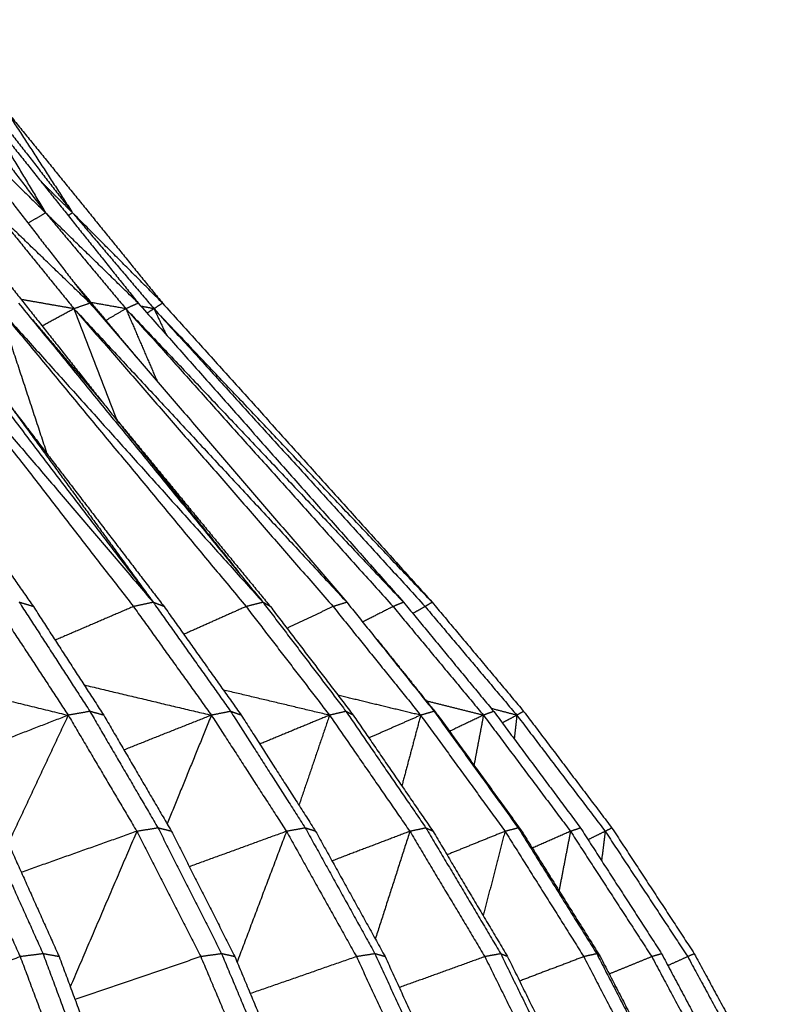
# Model space of a CAD drawing. Header units: millimetres. Extents: x 0 to 13.3, y 0 to 91.7.
# Tile 21 of 28: x 10.6 to 12.7, y 27.9 to 30.7. Entities that reach past the tile are written whole.
import ezdxf

# ---------------------------------------------------------------- set-up
doc = ezdxf.new("R2010")
doc.units = ezdxf.units.MM
doc.header["$MEASUREMENT"] = 0
doc.layers.add('Make2D$visible$lines', color=7, linetype='Continuous', true_color=0x000000)

msp = doc.modelspace()

# ---------------------------------------------------------------- linework, layer by layer
at = {"layer": 'Make2D$visible$lines'}
for points in [[(10.2167, 30.651), (10.4236, 30.38), (10.6305, 30.109)], [(10.2865, 30.651), (10.4951, 30.3816), (10.7037, 30.1123)], [(10.3364, 30.3962), (10.5446, 30.1274), (10.7528, 29.8586)], [(10.4581, 30.3962), (10.6743, 30.1259), (10.8906, 29.8555)], [(10.4581, 30.3962), (10.5443, 30.2526), (10.6305, 30.109)], [(10.5194, 30.3962), (10.7391, 30.1259), (10.9588, 29.8555)], [(10.5194, 30.3962), (10.6117, 30.2543), (10.704, 30.1124)], [(10.3794, 30.3559), (10.505, 30.2325), (10.6305, 30.109)], [(10.7062, 30.109), (10.6619, 30.1529), (10.6176, 30.1968)], [(10.3698, 30.109), (10.583, 29.8394), (10.7962, 29.5697)], [(10.4917, 30.109), (10.6009, 29.9744), (10.7102, 29.8398)], [(10.7551, 29.8555), (10.6234, 29.9823), (10.4917, 30.109)], [(10.6305, 30.109), (10.606, 30.0944), (10.5815, 30.0798)], [(10.6305, 30.109), (10.7431, 29.9744), (10.8558, 29.8398)], [(10.8906, 29.8555), (10.7605, 29.9823), (10.6305, 30.109)], [(10.7062, 30.109), (10.7002, 30.1051), (10.6941, 30.1011)], [(10.7062, 30.109), (10.8205, 29.9744), (10.9348, 29.8398)], [(10.9588, 29.8555), (10.8349, 29.9799), (10.711, 30.1042)], [(10.7102, 29.9144), (10.7981, 29.8088), (10.886, 29.7032)], [(10.2924, 29.8555), (10.6124, 29.4358), (10.9325, 29.0161)], [(10.5547, 29.8555), (10.8958, 29.4381), (11.237, 29.0207)], [(10.7102, 29.8398), (10.6362, 29.8527), (10.5622, 29.8656)], [(10.7551, 29.8555), (10.7327, 29.8477), (10.7102, 29.8398)], [(10.7551, 29.8555), (11.1157, 29.4358), (11.4762, 29.0161)], [(10.8558, 29.8398), (10.8067, 29.8486), (10.7577, 29.8573)], [(10.8906, 29.8555), (10.8732, 29.8477), (10.8558, 29.8398)], [(10.8906, 29.8555), (11.2629, 29.4358), (11.6353, 29.0161)], [(10.9348, 29.8398), (10.9167, 29.8432), (10.8985, 29.8465)], [(10.9588, 29.8555), (10.9468, 29.8477), (10.9348, 29.8398)], [(10.9588, 29.8555), (11.3372, 29.4358), (11.7155, 29.0161)], [(10.2293, 29.8398), (10.5532, 29.4219), (10.877, 29.004)], [(10.2293, 29.8398), (10.5809, 29.4279), (10.9325, 29.0161)], [(10.5003, 29.8398), (10.5667, 29.6378), (10.6332, 29.4358)], [(10.5003, 29.8398), (10.8467, 29.4219), (11.1931, 29.004)], [(10.5003, 29.8398), (10.8705, 29.4279), (11.2407, 29.0161)], [(10.7102, 29.8398), (10.6657, 29.8155), (10.6211, 29.7911)], [(10.7102, 29.8398), (10.7697, 29.6847), (10.8291, 29.5296)], [(10.7102, 29.8398), (11.0738, 29.4219), (11.4373, 29.004)], [(10.7102, 29.8398), (11.0932, 29.4279), (11.4762, 29.0161)], [(10.8558, 29.8398), (10.8277, 29.8234), (10.7996, 29.807)], [(10.8558, 29.8398), (10.8999, 29.7378), (10.9439, 29.6358)], [(10.8558, 29.8398), (11.2308, 29.4219), (11.6057, 29.004)], [(10.8703, 29.8245), (11.2528, 29.4203), (11.6353, 29.0161)], [(10.9348, 29.8398), (10.9251, 29.8337), (10.9154, 29.8275)], [(10.9348, 29.8398), (10.9521, 29.8032), (10.9694, 29.7667)], [(10.9348, 29.8398), (11.3152, 29.4219), (11.6957, 29.004)], [(10.5934, 29.8098), (10.6948, 29.6897), (10.7962, 29.5697)], [(11.7155, 29.0161), (11.338, 29.4144), (10.9604, 29.8128)], [(10.2014, 29.5697), (10.3988, 29.2869), (10.5962, 29.004)], [(10.5295, 29.5697), (10.7462, 29.2869), (10.963, 29.004)], [(10.5295, 29.5697), (10.731, 29.2929), (10.9325, 29.0161)], [(10.7962, 29.5697), (10.9851, 29.3345), (11.174, 29.0992)], [(10.8291, 29.5296), (11.0453, 29.2668), (11.2615, 29.004)], [(10.5962, 29.004), (10.5763, 29.01), (10.5565, 29.0161)], [(10.5565, 29.0161), (10.6557, 28.863), (10.7548, 28.7099)], [(10.9325, 29.0161), (10.9048, 29.01), (10.877, 29.004)], [(10.963, 29.004), (10.9478, 29.01), (10.9325, 29.0161)], [(10.9325, 29.0161), (11.0412, 28.863), (11.1498, 28.7099)], [(11.2407, 29.0161), (11.2169, 29.01), (11.1931, 29.004)], [(11.2408, 29.016), (11.3572, 28.8629), (11.4736, 28.7099)], [(11.2615, 29.004), (11.2512, 29.01), (11.241, 29.0159)], [(11.4762, 29.0161), (11.4568, 29.01), (11.4373, 29.004)], [(11.4762, 29.0161), (11.5986, 28.863), (11.721, 28.7099)], [(11.6353, 29.0161), (11.6205, 29.01), (11.6057, 29.004)], [(11.6353, 29.0161), (11.7617, 28.863), (11.8882, 28.7099)], [(11.7155, 29.0161), (11.7056, 29.01), (11.6957, 29.004)], [(11.7155, 29.0161), (11.844, 28.863), (11.9724, 28.7099)], [(10.4939, 29.004), (10.594, 28.8516), (10.694, 28.6991)], [(10.5962, 29.004), (10.6949, 28.8516), (10.7936, 28.6991)], [(10.877, 29.004), (10.7671, 28.9568), (10.6573, 28.9097)], [(10.877, 29.004), (10.9865, 28.8516), (11.0959, 28.6991)], [(10.963, 29.004), (11.0713, 28.8516), (11.1797, 28.6991)], [(11.1931, 29.004), (11.1058, 28.965), (11.0184, 28.926)], [(11.1931, 29.004), (11.3103, 28.8516), (11.4274, 28.6991)], [(11.2615, 29.004), (11.3777, 28.8516), (11.494, 28.6991)], [(11.4373, 29.004), (11.3727, 28.9735), (11.308, 28.9429)], [(11.4373, 29.004), (11.5603, 28.8516), (11.6833, 28.6991)], [(11.6057, 29.004), (11.5632, 28.9823), (11.5206, 28.9606)], [(11.6057, 29.004), (11.7326, 28.8516), (11.8595, 28.6991)], [(11.6957, 29.004), (11.6785, 28.9943), (11.6613, 28.9846)], [(11.6957, 29.004), (11.8244, 28.8516), (11.9532, 28.6991)], [(11.5614, 28.9112), (11.6465, 28.8051), (11.7316, 28.6991)], [(10.2851, 28.7981), (10.4895, 28.7486), (10.694, 28.6991)], [(10.7386, 28.7841), (10.9172, 28.7416), (11.0959, 28.6991)], [(11.4274, 28.6991), (11.2784, 28.7345), (11.1293, 28.7699)], [(11.6833, 28.6991), (11.5673, 28.727), (11.4513, 28.755)], [(11.8595, 28.6991), (11.7796, 28.7189), (11.6997, 28.7388)], [(10.7548, 28.7099), (10.7244, 28.7045), (10.694, 28.6991)], [(10.7548, 28.7099), (10.8504, 28.5462), (10.9461, 28.3826)], [(10.7936, 28.6991), (10.7742, 28.7045), (10.7548, 28.7099)], [(11.1498, 28.7099), (11.1229, 28.7045), (11.0959, 28.6991)], [(11.1498, 28.7099), (11.2546, 28.5462), (11.3594, 28.3826)], [(11.1797, 28.6991), (11.1648, 28.7045), (11.1498, 28.7099)], [(11.4736, 28.7099), (11.4505, 28.7045), (11.4274, 28.6991)], [(11.4736, 28.7099), (11.5859, 28.5462), (11.6982, 28.3826)], [(11.494, 28.6991), (11.4838, 28.7045), (11.4736, 28.7099)], [(11.721, 28.7099), (11.7022, 28.7045), (11.6833, 28.6991)], [(11.721, 28.7099), (11.8391, 28.5462), (11.9571, 28.3826)], [(11.7316, 28.6991), (11.7263, 28.7045), (11.721, 28.7099)], [(11.8882, 28.7099), (11.8738, 28.7045), (11.8595, 28.6991)], [(11.9532, 28.6991), (11.9174, 28.7084), (11.8816, 28.7178)], [(11.8882, 28.7099), (12.0101, 28.5462), (12.132, 28.3826)], [(11.9724, 28.7099), (11.9628, 28.7045), (11.9532, 28.6991)], [(11.9724, 28.7099), (12.0963, 28.5462), (12.2201, 28.3826)], [(10.694, 28.6991), (10.5474, 28.6423), (10.4008, 28.5855)], [(10.694, 28.6991), (10.6099, 28.5194), (10.5258, 28.3398)], [(10.694, 28.6991), (10.7902, 28.5362), (10.8865, 28.3732)], [(10.7936, 28.6991), (10.8888, 28.5362), (10.9839, 28.3732)], [(11.0959, 28.6991), (10.9732, 28.6504), (10.8505, 28.6017)], [(11.0959, 28.6991), (11.0338, 28.5466), (10.9717, 28.3941)], [(11.0959, 28.6991), (11.2012, 28.5362), (11.3066, 28.3732)], [(11.1797, 28.6991), (11.2841, 28.5362), (11.3885, 28.3732)], [(11.4274, 28.6991), (11.3295, 28.6586), (11.2316, 28.6181)], [(11.4274, 28.6991), (11.3845, 28.5727), (11.3416, 28.4464)], [(11.4274, 28.6991), (11.5402, 28.5362), (11.6529, 28.3732)], [(11.494, 28.6991), (11.606, 28.5362), (11.718, 28.3732)], [(11.6833, 28.6991), (11.6106, 28.6672), (11.5379, 28.6352)], [(11.6833, 28.6991), (11.6568, 28.5999), (11.6304, 28.5007)], [(11.6833, 28.6991), (11.8017, 28.5362), (11.9201, 28.3732)], [(11.7316, 28.6991), (11.8495, 28.5362), (11.9673, 28.3732)], [(11.8595, 28.6991), (11.8119, 28.6765), (11.7643, 28.6538)], [(11.8595, 28.6991), (11.8462, 28.6291), (11.8329, 28.559)], [(11.8595, 28.6991), (11.9816, 28.5362), (12.1038, 28.3732)], [(11.9532, 28.6991), (11.9328, 28.6883), (11.9123, 28.6775)], [(11.9532, 28.6991), (11.9496, 28.6657), (11.9459, 28.6324)], [(11.9532, 28.6991), (12.0772, 28.5362), (12.2013, 28.3732)], [(10.4647, 28.3826), (10.544, 28.2061), (10.6233, 28.0296)], [(10.9461, 28.3826), (10.9163, 28.3779), (10.8865, 28.3732)], [(10.9461, 28.3826), (11.0354, 28.2061), (11.1246, 28.0296)], [(10.9839, 28.3732), (10.965, 28.3779), (10.9461, 28.3826)], [(11.3594, 28.3826), (11.333, 28.3779), (11.3066, 28.3732)], [(11.3594, 28.3826), (11.4573, 28.2061), (11.5551, 28.0296)], [(11.3885, 28.3732), (11.374, 28.3779), (11.3594, 28.3826)], [(11.6982, 28.3826), (11.6756, 28.3779), (11.6529, 28.3732)], [(11.6982, 28.3826), (11.8031, 28.2061), (11.9079, 28.0296)], [(11.718, 28.3732), (11.7081, 28.3779), (11.6982, 28.3826)], [(11.9571, 28.3826), (11.9386, 28.3779), (11.9201, 28.3732)], [(11.9571, 28.3826), (12.0673, 28.2061), (12.1775, 28.0296)], [(11.9673, 28.3732), (11.9622, 28.3779), (11.9571, 28.3826)], [(12.132, 28.3826), (12.1179, 28.3779), (12.1038, 28.3732)], [(12.132, 28.3826), (12.2458, 28.2061), (12.3596, 28.0296)], [(12.2201, 28.3826), (12.2107, 28.3779), (12.2013, 28.3732)], [(12.2201, 28.3826), (12.3358, 28.2061), (12.4514, 28.0296)], [(10.3993, 28.3732), (10.4792, 28.1974), (10.5591, 28.0216)], [(10.5108, 28.3732), (10.5896, 28.1974), (10.6685, 28.0216)], [(10.8865, 28.3732), (10.7244, 28.3157), (10.5623, 28.2582)], [(10.8865, 28.3732), (10.7931, 28.1551), (10.6998, 27.937)], [(10.8865, 28.3732), (10.9763, 28.1974), (11.066, 28.0216)], [(10.9839, 28.3732), (11.0728, 28.1974), (11.1617, 28.0216)], [(11.3066, 28.3732), (11.1703, 28.3236), (11.0341, 28.274)], [(11.3066, 28.3732), (11.2373, 28.1898), (11.1681, 28.0063)], [(11.3066, 28.3732), (11.4048, 28.1974), (11.5031, 28.0216)], [(11.3885, 28.3732), (11.486, 28.1974), (11.5835, 28.0216)], [(11.6529, 28.3732), (11.5437, 28.3317), (11.4345, 28.2902)], [(11.6529, 28.3732), (11.6045, 28.2222), (11.556, 28.0712)], [(11.6529, 28.3732), (11.7581, 28.1974), (11.8633, 28.0216)], [(11.718, 28.3732), (11.8226, 28.1974), (11.9272, 28.0216)], [(11.9201, 28.3732), (11.8386, 28.3403), (11.7572, 28.3074)], [(11.9201, 28.3732), (11.8894, 28.2549), (11.8588, 28.1367)], [(11.9201, 28.3732), (12.0306, 28.1974), (12.141, 28.0216)], [(11.9673, 28.3732), (12.0774, 28.1974), (12.1874, 28.0216)], [(12.1038, 28.3732), (12.0503, 28.3497), (11.9968, 28.3262)], [(12.1038, 28.3732), (12.0877, 28.2899), (12.0716, 28.2067)], [(12.1038, 28.3732), (12.2178, 28.1974), (12.3319, 28.0216)], [(12.2013, 28.3732), (12.1772, 28.3615), (12.1532, 28.3497)], [(12.2013, 28.3732), (12.1961, 28.3321), (12.191, 28.2911)], [(12.2013, 28.3732), (12.317, 28.1974), (12.4328, 28.0216)], [(10.1954, 27.8978), (10.3772, 27.9597), (10.5591, 28.0216)], [(10.6233, 28.0296), (10.5912, 28.0256), (10.5591, 28.0216)], [(10.5591, 28.0216), (10.6307, 27.8306), (10.7024, 27.6397)], [(10.6233, 28.0296), (10.6945, 27.8379), (10.7658, 27.6462)], [(10.6685, 28.0216), (10.6459, 28.0256), (10.6233, 28.0296)], [(10.6685, 28.0216), (10.7392, 27.8306), (10.81, 27.6397)], [(11.066, 28.0216), (10.8896, 27.9613), (10.7131, 27.9011)], [(11.1246, 28.0296), (11.0953, 28.0256), (11.066, 28.0216)], [(11.066, 28.0216), (11.1466, 27.8306), (11.2271, 27.6397)], [(11.1246, 28.0296), (11.2048, 27.8379), (11.285, 27.6462)], [(11.1617, 28.0216), (11.1432, 28.0256), (11.1246, 28.0296)], [(11.1617, 28.0216), (11.2415, 27.8306), (11.3213, 27.6397)], [(11.5031, 28.0216), (11.3541, 27.9697), (11.2051, 27.9178)], [(11.5551, 28.0296), (11.5291, 28.0256), (11.5031, 28.0216)], [(11.5031, 28.0216), (11.5913, 27.8306), (11.6794, 27.6397)], [(11.5551, 28.0296), (11.643, 27.8379), (11.7308, 27.6462)], [(11.5835, 28.0216), (11.5693, 28.0256), (11.5551, 28.0296)], [(11.5835, 28.0216), (11.671, 27.8306), (11.7586, 27.6397)], [(11.8633, 28.0216), (11.7433, 27.9782), (11.6233, 27.9349)], [(11.9079, 28.0296), (11.8856, 28.0256), (11.8633, 28.0216)], [(11.8633, 28.0216), (11.9577, 27.8306), (12.0521, 27.6397)], [(11.9079, 28.0296), (12.0021, 27.8379), (12.0962, 27.6462)], [(11.9272, 28.0216), (11.9175, 28.0256), (11.9079, 28.0296)], [(11.9273, 28.0213), (12.0212, 27.8305), (12.115, 27.6397)], [(12.141, 28.0216), (12.051, 27.9872), (11.9609, 27.9529)], [(12.1775, 28.0296), (12.1593, 28.0256), (12.141, 28.0216)], [(12.141, 28.0216), (12.2402, 27.8306), (12.3393, 27.6397)], [(12.1775, 28.0296), (12.2765, 27.8379), (12.3754, 27.6462)], [(12.1874, 28.0216), (12.1825, 28.0256), (12.1775, 28.0296)], [(12.1874, 28.0216), (12.2862, 27.8306), (12.3849, 27.6397)], [(12.3319, 28.0216), (12.2723, 27.9971), (12.2127, 27.9727)], [(12.3596, 28.0296), (12.3458, 28.0256), (12.3319, 28.0216)], [(12.3319, 28.0216), (12.4342, 27.8306), (12.5365, 27.6397)], [(12.3596, 28.0296), (12.4618, 27.8379), (12.564, 27.6462)], [(12.4328, 28.0216), (12.405, 28.009), (12.3773, 27.9965)], [(12.4514, 28.0296), (12.4421, 28.0256), (12.4328, 28.0216)], [(12.4328, 28.0216), (12.5366, 27.8306), (12.6405, 27.6397)], [(12.4514, 28.0296), (12.5553, 27.8379), (12.6591, 27.6462)]]:
    msp.add_open_spline(points, degree=2, dxfattribs=at)

doc.saveas('drawing.dxf')
